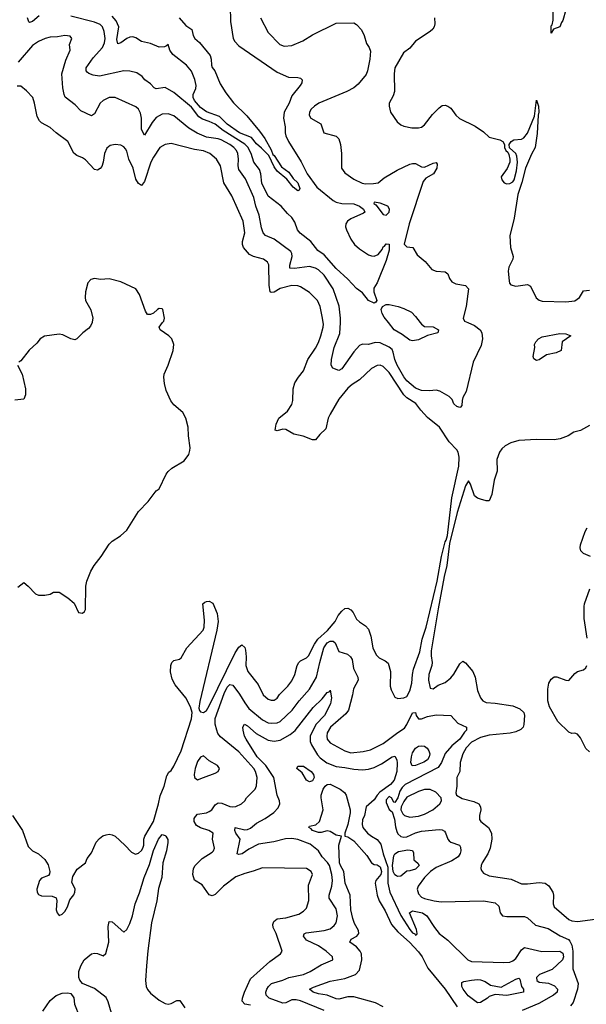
# Model space of a CAD drawing. Header units: inches. Extents: x 1552611 to 1694776, y 811966 to 917215.
# Tile 158 of 256: x 1632703 to 1636549, y 835368 to 842058. Entities that reach past the tile are written whole.
import ezdxf

# ---------------------------------------------------------------- set-up
doc = ezdxf.new("R2010")
doc.units = ezdxf.units.IN
doc.header["$MEASUREMENT"] = 0
doc.layers.add('B6833', color=7, linetype='Continuous')
doc.layers.add('B6834', color=7, linetype='Continuous')

msp = doc.modelspace()

# ---------------------------------------------------------------- linework, layer by layer
at = {"layer": 'B6833', "color": 5}
for points, elevation in [([(1632654, 836650), (1632721, 836550), (1632759.9, 836439.9), (1632790, 836410.7), (1632830.5, 836390.5), (1632872.4, 836352.4), (1632896.7, 836316.7), (1632908.4, 836270), (1632904.7, 836255.3), (1632897.3, 836242.7), (1632850, 836226), (1632836.5, 836210), (1632819, 836150), (1632821.3, 836130), (1632830, 836114), (1632850, 836104), (1632923.6, 836103.6), (1632951.1, 836091.1), (1632954.8, 836070), (1632950.8, 836010), (1632956, 835990), (1632970, 835971.3), (1632990, 835980.7), (1633010, 835998.8), (1633027.3, 836030), (1633042.3, 836077.7), (1633070, 836110.8), (1633076.9, 836130), (1633078.7, 836150), (1633057.2, 836197.2), (1633062.5, 836237.5), (1633093, 836287), (1633149.2, 836330), (1633161.5, 836358.5), (1633190, 836398), (1633222.7, 836470), (1633244.7, 836495.3), (1633268.2, 836511.8), (1633290, 836519.3), (1633310, 836523.8), (1633330, 836519.3), (1633350.5, 836510), (1633416.3, 836450), (1633461.2, 836401.2), (1633489, 836389), (1633510, 836394.9), (1633530, 836413.4), (1633538.6, 836430), (1633545.7, 836450), (1633546.4, 836490), (1633551.4, 836510), (1633610, 836610.4), (1633645.3, 836730), (1633656, 836784), (1633683.5, 836850), (1633700.7, 836919.3), (1633715.5, 836944.5), (1633730, 836956.9), (1633750, 836985), (1633798.7, 837090), (1633868.2, 837308.2), (1633872.7, 837350), (1633861.7, 837390), (1633829.9, 837450), (1633757.7, 837537.7), (1633737.7, 837577.7), (1633726.1, 837626.1), (1633729, 837671), (1633736.5, 837690), (1633750, 837703), (1633788, 837712), (1633798.7, 837721.3), (1633836.7, 837790), (1633947.1, 837910), (1633954.4, 837930), (1633957.2, 837977.2), (1633947, 838090), (1633959.7, 838100.3), (1633970, 838106), (1633990, 838107.3), (1634013.6, 838093.6), (1634044.2, 838024.2), (1634049, 837969), (1634041.9, 837910), (1633926.1, 837426.1), (1633919.8, 837379.8), (1633923.4, 837363.4), (1633930, 837356), (1633950, 837351), (1633970, 837364.9), (1633990, 837396.4), (1634164.5, 837755.5), (1634190, 837793.6), (1634210, 837810.1), (1634230, 837792.9), (1634234.7, 837774.7), (1634239.9, 837730), (1634237.7, 837670), (1634251.8, 837630), (1634320.5, 837540.5), (1634356, 837470), (1634390, 837441.5), (1634410, 837434), (1634430, 837433.8), (1634450, 837447.9), (1634466.9, 837473.1), (1634522, 837530), (1634550, 837566), (1634570, 837608.5), (1634585.5, 837670), (1634597.6, 837690), (1634610, 837701.8), (1634650, 837721.8), (1634663.9, 837736.1), (1634704, 837816), (1634726.8, 837850), (1634792.4, 837907.6), (1634843.4, 837970), (1634865.3, 838010), (1634890, 838038.3), (1634910, 838057.3), (1634930, 838059.1), (1634950, 838048.9), (1634966.5, 838030), (1634990, 837984.9), (1635010, 837966), (1635050, 837940.2), (1635070, 837916.9), (1635086.8, 837870), (1635099.8, 837790), (1635122.1, 837742.1), (1635142, 837722), (1635182.5, 837702.5), (1635204.8, 837684.8), (1635220.3, 837630), (1635217.4, 837530), (1635224.8, 837504.8), (1635250, 837454.8), (1635270, 837446.4), (1635310, 837450.3), (1635330, 837459.6), (1635350, 837498.2), (1635365.3, 837550), (1635368.5, 837610), (1635375.4, 837644.6), (1635418.1, 837761.9), (1635435.7, 837850), (1635462.9, 837930), (1635536.2, 838243.8), (1635564.9, 838410), (1635590, 838510), (1635598.4, 838521.6), (1635607.7, 838552.3), (1635637.2, 838810), (1635684.3, 839024.3), (1635686.5, 839086.5), (1635678.9, 839118.9), (1635670, 839134.8), (1635618.9, 839190), (1635551.5, 839290), (1635470, 839355.6), (1635424.6, 839404.6), (1635391.5, 839450), (1635330, 839489.8), (1635309.9, 839509.9), (1635210, 839660.8), (1635170, 839702.4), (1635150, 839709.8), (1635130, 839708.7), (1635090, 839687.4), (1635009.3, 839610.7), (1634960, 839580), (1634930, 839554.3), (1634870, 839480.3), (1634810, 839378.7), (1634797.8, 839350), (1634781.7, 839278.3), (1634740.1, 839239.9), (1634710, 839203.6), (1634690, 839202.9), (1634627.5, 839227.5), (1634562.8, 839242.8), (1634510, 839274.5), (1634490, 839276), (1634450, 839265.4), (1634437.2, 839270), (1634443.5, 839310), (1634461.1, 839350), (1634521.3, 839398.7), (1634550, 839444), (1634557.4, 839470), (1634559.7, 839550), (1634571.2, 839590), (1634595.4, 839630), (1634628.5, 839671.5), (1634658.9, 839750), (1634710, 839826.3), (1634730, 839864.9), (1634748, 839910), (1634763.4, 839970), (1634765.2, 839990), (1634763.6, 840000)], 880), ([(1632690, 838203), (1632730, 838233.4), (1632760.5, 838210), (1632810, 838156.3), (1632830, 838148), (1632872.5, 838147.5), (1632910, 838154.8), (1632932.5, 838167.5), (1632970, 838167.7), (1633030.5, 838130.5), (1633073.2, 838093.2), (1633102, 838030), (1633130, 838024.7), (1633143.1, 838036.9), (1633148.9, 838051.1), (1633152.4, 838210), (1633157.8, 838242.2), (1633185.7, 838310), (1633208.3, 838350), (1633255.1, 838410), (1633310, 838495.5), (1633330, 838514.9), (1633387.9, 838552.1), (1633429.6, 838590.3), (1633510, 838716.3), (1633575.2, 838784.8), (1633630, 838856), (1633650, 838871.3), (1633696.2, 838970), (1633710, 838987.7), (1633735.1, 839010), (1633819.1, 839060.9), (1633850, 839102.8), (1633858.4, 839130), (1633859.6, 839150), (1633847.6, 839230), (1633846, 839290), (1633829.6, 839350), (1633809.4, 839390), (1633750, 839442), (1633727.9, 839467.9), (1633697.8, 839537.8), (1633685.4, 839585.4), (1633680.3, 839630), (1633683.5, 839650), (1633710, 839710.6), (1633743.6, 839810), (1633749.6, 839850), (1633735.1, 839890), (1633715.1, 839910), (1633657.2, 839950), (1633649, 839970), (1633673.2, 840000)], 920), ([(1633193.6, 840000), (1633183.4, 839976.6), (1633170, 839960.7), (1633130.7, 839930), (1633091.1, 839888.9), (1633076.9, 839883.1), (1633050, 839889), (1632996.2, 839916.2), (1632970, 839921.1), (1632870, 839907.6), (1632841.5, 839890), (1632819, 839861), (1632767.8, 839812.2), (1632710, 839739.5), (1632697.3, 839730)], 920), ([(1635745.3, 840000), (1635790, 839979.9), (1635829.1, 839950), (1635839.6, 839930), (1635844.3, 839890), (1635834.7, 839845.3), (1635781.2, 839730), (1635732.5, 839532.5), (1635711.1, 839490), (1635705.3, 839470), (1635703.8, 839436.2), (1635695.2, 839424.8), (1635690, 839422.6), (1635669.7, 839430), (1635650, 839448.3), (1635638.1, 839478.1), (1635618.1, 839498.1), (1635554, 839534), (1635530, 839540.3), (1635483.8, 839536.2), (1635430, 839538.7), (1635390, 839553.5), (1635330, 839604.6), (1635310, 839630.5), (1635264.3, 839710), (1635249.1, 839750), (1635239, 839799), (1635230, 839817.3), (1635210, 839834.1), (1635150, 839862.3), (1635115.6, 839864.4), (1635070, 839851.9), (1635030, 839852.4), (1635010, 839843.7), (1634970, 839801.8), (1634890, 839685.7), (1634870, 839674), (1634829.3, 839690), (1634818, 839710), (1634819.4, 839750), (1634838.5, 839830), (1634874.8, 839925.2), (1634879.3, 840000)], 860), ([(1635421.7, 840000), (1635430, 839988.9), (1635450, 839973.6), (1635510, 839971.3), (1635544.9, 839950), (1635541, 839930), (1635470, 839913.3), (1635410, 839883.5), (1635370, 839876.4), (1635350, 839879.7), (1635298.8, 839918.8), (1635245.4, 839950), (1635206.2, 840000)], 840), ([(1632687.7, 839710), (1632720.3, 839650), (1632741.7, 839550), (1632741.6, 839510), (1632730, 839479), (1632670, 839472.7)], 920), ([(1636570, 839300.7), (1636510, 839267.3), (1636465.3, 839254.7), (1636426, 839230), (1636371, 839210), (1636330, 839202.7), (1636210, 839206.3), (1636090, 839199.8), (1636036.7, 839183.3), (1635998.4, 839161.6), (1635976.7, 839143.3), (1635960.8, 839119.2), (1635942.6, 839070), (1635944.4, 838990), (1635923.1, 838930), (1635908.8, 838831.2), (1635890, 838788.7), (1635870, 838789), (1635830, 838799.3), (1635810, 838806.6), (1635790, 838823.7), (1635762.8, 838902.8), (1635750, 838923.7), (1635730, 838891.5), (1635672.8, 838710), (1635620.6, 838499.4), (1635602.2, 838350), (1635584.4, 838275.6), (1635544.4, 838055.6), (1635496.9, 837770), (1635494.9, 837734.9), (1635502.1, 837690), (1635500.8, 837670), (1635478.9, 837610), (1635478.4, 837570), (1635490, 837517.1), (1635510, 837512.4), (1635542.6, 837537.4), (1635590, 837554), (1635630, 837586.7), (1635650, 837611.7), (1635690, 837681.3), (1635710, 837700.5), (1635730, 837687.3), (1635778.8, 837630), (1635793.8, 837590), (1635810, 837500.7), (1635830, 837450.6), (1635846.7, 837430), (1635870, 837418.3), (1635930, 837414.6), (1636050, 837394.9), (1636096.7, 837376.7), (1636123.8, 837350), (1636130.3, 837330), (1636125.7, 837270), (1636120.4, 837250), (1636105.3, 837234.8), (1636070, 837219.1), (1636031.3, 837210), (1635890, 837196.4), (1635830, 837180.2), (1635770, 837148.7), (1635732.7, 837110), (1635710.9, 837069.1), (1635693.5, 837010), (1635689.5, 836950.5), (1635670.2, 836910), (1635670.2, 836849.8), (1635664.1, 836804.1), (1635666.8, 836790), (1635705.5, 836765.5), (1635786.5, 836746.5), (1635819.1, 836730), (1635830.3, 836710.3), (1635833.1, 836690), (1635823.7, 836650), (1635823.8, 836623.8), (1635833, 836610), (1635884.4, 836570), (1635905.3, 836530), (1635908.5, 836490), (1635897, 836430), (1635880.3, 836390), (1635842.8, 836330), (1635835.6, 836310), (1635833.4, 836290), (1635836.9, 836276.9), (1635850, 836258.4), (1635890, 836240.8), (1636037.8, 836217.8), (1636110, 836187.2), (1636150, 836186.7), (1636230, 836195.5), (1636270, 836190.2), (1636293.9, 836173.9), (1636321.6, 836130), (1636326.5, 836110), (1636323.2, 836050), (1636331.3, 836030), (1636430, 835944.8), (1636450, 835935.9), (1636490, 835929.5), (1636610, 835947.3)], 880), ([(1636576.4, 838410), (1636530, 838430.7), (1636511.4, 838450), (1636506.7, 838470), (1636509.2, 838490), (1636540.2, 838579.8), (1636554.2, 838605.8)], 880), ([(1636555.5, 837855.5), (1636534.7, 837990), (1636534.4, 838070), (1636536.4, 838090), (1636573.5, 838190)], 880), ([(1634270, 835362.5), (1634230, 835368.8), (1634213.3, 835390), (1634215.3, 835410), (1634228.7, 835450), (1634270, 835540.8), (1634400.4, 835659.6), (1634472.7, 835710), (1634483.7, 835730), (1634444.5, 835850), (1634424.2, 835890), (1634420.6, 835910), (1634427, 835930), (1634451.1, 835948.9), (1634510, 835955.4), (1634598.6, 835981.4), (1634630, 836000.3), (1634650, 836022), (1634665.8, 836074.2), (1634662.7, 836177.3), (1634689.6, 836250), (1634681.6, 836270), (1634648.7, 836291.3), (1634350, 836295.4), (1634288, 836272), (1634230, 836257.8), (1634170, 836233.6), (1634085.2, 836170), (1634030, 836114.7), (1634010, 836105.7), (1633990, 836111.6), (1633940.7, 836180.7), (1633890, 836212.1), (1633877.5, 836250), (1633883.4, 836290), (1633892.8, 836310), (1633942.3, 836357.7), (1634010, 836402), (1634017.6, 836410), (1634024.2, 836430), (1634012, 836490), (1634015.8, 836530), (1633987.3, 836550), (1633930, 836566.9), (1633903.2, 836583.2), (1633887.3, 836610), (1633887.7, 836630), (1633895.5, 836644.5), (1633910, 836659.8), (1633970, 836669), (1633990, 836677.5), (1634006.3, 836690), (1634030, 836723.8), (1634050, 836736.4), (1634075.5, 836735.5), (1634130, 836712.6), (1634150, 836710.3), (1634170, 836713.1), (1634209.2, 836730), (1634231.8, 836750), (1634241.6, 836770), (1634301.1, 836830), (1634310, 836851.3), (1634314, 836910), (1634303.2, 836950), (1634291.6, 836970), (1634190, 837083.7), (1634065.4, 837185.4), (1634048.6, 837208.6), (1634039.9, 837230), (1634030.4, 837270.4), (1634030, 837310.3), (1634090, 837479.2), (1634110, 837522.5), (1634130, 837541.7), (1634150, 837536.8), (1634195.6, 837475.6), (1634230, 837416), (1634257.9, 837377.9), (1634350, 837299.8), (1634390, 837281.6), (1634410, 837278), (1634450, 837280.8), (1634470, 837288.7), (1634553.1, 837366.9), (1634599.9, 837430), (1634670, 837509.2), (1634717, 837590), (1634739.1, 837690), (1634768, 837790), (1634790, 837824), (1634810, 837836.3), (1634830, 837836), (1634844.2, 837824.2), (1634870, 837765.2), (1634927.3, 837747.3), (1634948.9, 837730), (1634959, 837710), (1634969, 837650), (1634997, 837590), (1634999.5, 837570), (1634968.2, 837511.8), (1634962, 837470), (1634934.5, 837365.5), (1634917.4, 837342.6), (1634812.6, 837250), (1634790, 837212.8), (1634787, 837190), (1634790.9, 837170), (1634810, 837145.5), (1634910.5, 837090.5), (1634950, 837076.4), (1635035.3, 837084.7), (1635083.3, 837096.7), (1635170, 837139.2), (1635270, 837215.9), (1635315.6, 837244.4), (1635331.8, 837268.2), (1635370, 837348.4), (1635390, 837351), (1635393.8, 837330), (1635410, 837308.3), (1635430, 837308), (1635470, 837323.3), (1635530, 837334), (1635630, 837330.4), (1635677.2, 837277.2), (1635736.4, 837250), (1635736.1, 837230), (1635722.3, 837217.7), (1635690, 837168.6), (1635635.4, 837124.6), (1635590, 837071.1), (1635566.3, 837010), (1635542.7, 836977.3), (1635318.6, 836861.4), (1635298.3, 836841.7), (1635283.1, 836816.9), (1635270, 836771.1), (1635250, 836739.1), (1635241.9, 836741.9), (1635225.7, 836770), (1635210, 836779.8), (1635190, 836758.3), (1635190, 836739.5), (1635210, 836691.5), (1635230, 836676.3), (1635246.5, 836626.5), (1635253.4, 836573.4), (1635262.5, 836542.5), (1635270, 836526.4), (1635290, 836508.7), (1635310, 836503.7), (1635330, 836505.5), (1635390, 836533.5), (1635430, 836543.9), (1635550, 836555.8), (1635570, 836554), (1635585.3, 836545.3), (1635594.1, 836534.1), (1635608, 836490), (1635618.5, 836478.5), (1635630.2, 836470.2), (1635688.2, 836450), (1635695.3, 836435.3), (1635697.5, 836410), (1635693.5, 836393.5), (1635678.5, 836370), (1635636.7, 836343.3), (1635530, 836296.7), (1635490.8, 836270), (1635451.5, 836230), (1635408.2, 836170), (1635401.2, 836150), (1635410, 836118.4), (1635430, 836096.1), (1635450, 836086.6), (1635515.5, 836070), (1635564.2, 836064.2), (1635850, 836070.7), (1635930, 836057.6), (1635955.1, 836035.1), (1635964.4, 835990), (1635979.7, 835970), (1636010, 835964.9), (1636130, 835965), (1636150, 835954.4), (1636205, 835905), (1636290, 835883.5), (1636372.1, 835832.1), (1636428.3, 835808.3), (1636437.4, 835797.4), (1636450.1, 835770.1), (1636458.1, 835730), (1636458.2, 835610), (1636493.3, 835510), (1636488.6, 835470), (1636460.1, 835379.9), (1636442.3, 835357.7)], 860), ([(1636570, 837082.7), (1636545.7, 837105.7), (1636510, 837178.4), (1636490, 837204.5), (1636470, 837209.5), (1636450, 837207), (1636430, 837217), (1636355.1, 837290), (1636298.7, 837390), (1636288.9, 837430), (1636287.5, 837510), (1636294.7, 837550), (1636310, 837577.6), (1636330, 837592.6), (1636350, 837592.4), (1636410, 837570.4), (1636430, 837568.4), (1636470, 837614.9), (1636490, 837628.4), (1636530, 837640.5), (1636545.1, 837654.9), (1636552.8, 837670)], 880), ([(1634770, 835325.3), (1634610, 835392.1), (1634579.1, 835399.1), (1634550, 835398.7), (1634510, 835378.8), (1634490, 835375.6), (1634395.8, 835410), (1634375.8, 835430), (1634374, 835450), (1634379.8, 835470), (1634390.8, 835490), (1634412.6, 835510), (1634490, 835531.2), (1634530, 835550.1), (1634630, 835571.3), (1634673.5, 835590), (1634750, 835635.9), (1634829.3, 835670), (1634826.6, 835690), (1634782, 835730), (1634730, 835765.2), (1634650, 835804.1), (1634629, 835831), (1634634.1, 835845.9), (1634646.6, 835853.4), (1634770, 835868.5), (1634810, 835881.3), (1634836.7, 835903.3), (1634850, 835922), (1634860.2, 835970), (1634850, 836016.9), (1634803.9, 836090), (1634803.2, 836110), (1634822.2, 836170), (1634825.6, 836210), (1634822, 836250), (1634804.9, 836310), (1634791.8, 836331.8), (1634755.8, 836370), (1634730.3, 836410.3), (1634675.6, 836455.6), (1634590, 836486.9), (1634550, 836493.5), (1634507.5, 836492.5), (1634428.5, 836471.5), (1634324.2, 836455.8), (1634257.1, 836422.9), (1634212.4, 836390), (1634190, 836385.7), (1634179.3, 836390), (1634198.9, 836490), (1634169.8, 836530.2), (1634162.5, 836550), (1634166, 836570), (1634230, 836552.7), (1634250, 836555.3), (1634270, 836565.3), (1634310, 836598.4), (1634370, 836629.4), (1634428.4, 836671.6), (1634458, 836702), (1634468, 836730), (1634465.5, 836750), (1634449.9, 836790), (1634427.9, 836910), (1634373.3, 836990), (1634315.6, 837050), (1634240.7, 837170), (1634229.8, 837190), (1634219.1, 837230), (1634217.4, 837250), (1634228.6, 837271.4), (1634250, 837259.1), (1634308.3, 837208.3), (1634390, 837163.8), (1634430, 837154.8), (1634470, 837161.7), (1634538.5, 837201.5), (1634571.6, 837228.4), (1634695.9, 837384.1), (1634756.4, 837443.6), (1634790, 837486), (1634807.3, 837492.7), (1634810, 837502), (1634820.4, 837450), (1634812.4, 837410), (1634771.6, 837330), (1634713.5, 837270), (1634673.4, 837190), (1634674.2, 837154.2), (1634684.2, 837130), (1634723.5, 837063.5), (1634742.1, 837042.1), (1634788.5, 837008.5), (1634850, 836983.4), (1634910, 836977.5), (1634970, 836965.4), (1635030, 836960.9), (1635070, 836965.1), (1635110, 836976), (1635158.4, 837001.6), (1635230, 837049.5), (1635250, 837054.2), (1635263.1, 837030), (1635265.8, 837005.8), (1635261.9, 836950), (1635244.1, 836890), (1635219.6, 836860.4), (1635147.1, 836810), (1635129, 836790), (1635110, 836758.4), (1635055.3, 836710), (1635042.9, 836650), (1635030, 836622.4), (1635026.5, 836590), (1635032.4, 836570), (1635063.2, 836530), (1635090, 836509.4), (1635130, 836488.4), (1635155.2, 836455.2), (1635171, 836390), (1635200.8, 836300.8), (1635202.6, 836190), (1635214.5, 836130), (1635290, 835972.4), (1635350, 835875.8), (1635370, 835852.6), (1635385.9, 835845.9), (1635390, 835838.7), (1635398.8, 835841.2), (1635401.3, 835850), (1635395.9, 835875.9), (1635348.5, 835990), (1635370, 836002.6), (1635438, 835990), (1635466, 835970), (1635518, 835890), (1635551.3, 835850), (1635610, 835804.7), (1635744.7, 835670), (1635770, 835659.1), (1635990, 835651.5), (1636030, 835655.3), (1636050, 835663.1), (1636070, 835678.5), (1636110, 835738.3), (1636130, 835753.8), (1636246.6, 835726.6), (1636368.4, 835728.4), (1636390, 835715), (1636395.2, 835690), (1636387, 835670), (1636316.6, 835603.4), (1636232, 835570), (1636211.8, 835550), (1636213.6, 835530), (1636230, 835518.6), (1636292.3, 835512.3), (1636332.8, 835492.8), (1636352.8, 835470), (1636350.3, 835450), (1636326.5, 835430), (1636227.6, 835372.4), (1636113.2, 835326.8)], 840), ([(1635170.6, 835350), (1635118.8, 835378.8), (1634970, 835419.4), (1634930, 835418.6), (1634870, 835403.1), (1634850, 835406.1), (1634790, 835430.3), (1634730, 835439.5), (1634694.5, 835450), (1634669.6, 835470), (1634696, 835484), (1634810, 835524.2), (1634910, 835542.8), (1634982.8, 835570), (1635010, 835600.3), (1635026.2, 835670), (1635023.8, 835710), (1635015, 835730), (1634990, 835757.8), (1634944.4, 835790), (1634953, 835810), (1634990.9, 835830), (1635005.5, 835850), (1635001.7, 835870), (1634976.2, 835916.2), (1634963.5, 835950), (1634951.3, 836010), (1634945.9, 836110), (1634911.7, 836191.7), (1634902.8, 836270), (1634879.3, 836310), (1634874.5, 836330), (1634869.7, 836450.3), (1634888, 836510), (1634850, 836516.8), (1634810, 836542.3), (1634790, 836547.6), (1634750, 836535.8), (1634730, 836535.9), (1634689.7, 836550), (1634681.1, 836561.1), (1634665.6, 836570), (1634670, 836577.3), (1634713.6, 836586.4), (1634738.1, 836610), (1634763.5, 836690), (1634748.3, 836770), (1634749.7, 836790), (1634763.5, 836830), (1634775.8, 836850), (1634790, 836862.3), (1634810, 836864.6), (1634878, 836830), (1634907.3, 836807.3), (1634919.5, 836790), (1634945.9, 836690), (1634946.5, 836670), (1634930.6, 836589.4), (1634910.4, 836530.4), (1634910.6, 836510.6), (1634930, 836507), (1634970, 836479.3), (1635060, 836380), (1635090, 836328.7), (1635110, 836317.9), (1635130, 836314.6), (1635150, 836301.2), (1635158.4, 836270), (1635153.9, 836250), (1635120.4, 836210), (1635115.7, 836190), (1635129.7, 836109.7), (1635143.4, 836070), (1635184.1, 836004.1), (1635226.9, 835910), (1635270, 835859.5), (1635347.9, 835790), (1635410, 835724.6), (1635435.5, 835690), (1635474.2, 835614.2), (1635591.9, 835471.9), (1635672.3, 835350)], 820), ([(1633336.8, 835270), (1633303.8, 835383.8), (1633290, 835414), (1633210, 835476.2), (1633129, 835510), (1633111.6, 835531.6), (1633103.7, 835550), (1633103.6, 835590), (1633117.6, 835630), (1633140.7, 835670), (1633190, 835710.4), (1633210, 835714.9), (1633230, 835712.7), (1633270, 835698), (1633287.9, 835712.1), (1633306.8, 835790), (1633303, 835897), (1633310, 835931.3), (1633330, 835927.3), (1633410, 835857.3), (1633430, 835875.8), (1633450, 835916.5), (1633468.1, 835970), (1633486.5, 836050), (1633515.2, 836124.8), (1633547.5, 836230), (1633583.2, 836316.8), (1633610, 836412.6), (1633643.9, 836490), (1633670, 836522.8), (1633690, 836516), (1633694.8, 836510), (1633708, 836488), (1633708.5, 836468.5), (1633699.4, 836410), (1633674.5, 836330), (1633667.5, 836230), (1633644.9, 836155.1), (1633633.9, 836070), (1633598.1, 835921.9), (1633572.3, 835732.3), (1633563.1, 835630), (1633557.1, 835530), (1633562.2, 835490), (1633570, 835468), (1633590, 835443.5), (1633650, 835396.5), (1633690, 835374.3), (1633711, 835369), (1633730, 835373.1), (1633770, 835393.1), (1633790, 835393.7), (1633823.5, 835343.5)], 860), ([(1632859.4, 835320.6), (1632910, 835393.4), (1632950, 835427.3), (1632990, 835444), (1633030, 835446.8), (1633050, 835441), (1633070, 835412), (1633075.5, 835370), (1633175.8, 835110)], 860)]:
    msp.add_lwpolyline(points, dxfattribs=dict(at, elevation=elevation))
for points, elevation in [([(1636210, 839742.4), (1636193.5, 839753.5), (1636187.4, 839770), (1636199.8, 839830), (1636197.2, 839850), (1636205.6, 839870), (1636223.9, 839890), (1636250, 839902.5), (1636370, 839925.9), (1636410, 839924.4), (1636444.9, 839910), (1636385.7, 839870), (1636377.6, 839810), (1636344.4, 839795.6), (1636279.9, 839780.1), (1636230, 839747.3)], 860), ([(1635367.4, 836987.4), (1635357.9, 837010), (1635361.4, 837050), (1635370, 837077.1), (1635390, 837109.4), (1635410, 837121.1), (1635430, 837124.7), (1635450, 837121.7), (1635468.2, 837108.2), (1635479.6, 837090), (1635486.5, 837070), (1635483.2, 837050), (1635470.2, 837030), (1635446.4, 837013.6), (1635390, 836989.9)], 840), ([(1633950, 837055.4), (1633930, 837047.4), (1633910, 837018), (1633893.6, 836970), (1633888, 836930), (1633890, 836908), (1633910, 836893.1), (1633950, 836908.8), (1634030, 836938), (1634049.2, 836950), (1634058, 836970), (1634046, 836990), (1633990, 837022)], 880), ([(1634670, 836879.8), (1634650, 836889.8), (1634619.8, 836939.8), (1634582.9, 836970), (1634590, 836986), (1634630, 836986.4), (1634680.5, 836950), (1634696.4, 836930), (1634701.3, 836910), (1634690, 836886.3)], 820), ([(1635450, 836827.1), (1635410, 836814.9), (1635330, 836776.1), (1635310, 836746.6), (1635293.2, 836710), (1635290.1, 836690), (1635302.9, 836662.9), (1635314.4, 836650), (1635350, 836640.2), (1635410, 836646.3), (1635450, 836659.4), (1635508, 836690), (1635555.1, 836730), (1635566, 836750), (1635564.2, 836770), (1635528, 836810), (1635490, 836826.6)], 880), ([(1635270, 836235.4), (1635260.3, 836240.3), (1635248.8, 836248.8), (1635237.4, 836270), (1635232.8, 836310), (1635243.5, 836376.5), (1635250, 836390.1), (1635274, 836406), (1635336.9, 836416.9), (1635370, 836412.3), (1635376.1, 836396.1), (1635379.1, 836350), (1635405.9, 836325.9), (1635415.4, 836310), (1635390, 836285.4), (1635350, 836274), (1635330, 836273), (1635290, 836239)], 840), ([(1636008.9, 835428.9), (1635930, 835435.3), (1635890, 835422), (1635879.3, 835410), (1635830, 835379.8), (1635810, 835378.7), (1635746.1, 835426.1), (1635712.2, 835470), (1635703.9, 835490), (1635704.2, 835515.8), (1635717.3, 835522.7), (1635770, 835531.1), (1635810, 835536.9), (1635830, 835534.9), (1635863.4, 835523.4), (1635898.8, 835498.8), (1635970, 835484), (1636070, 835538.6), (1636090, 835544.9), (1636098.5, 835538.5), (1636108.2, 835490), (1636121.8, 835470), (1636122.8, 835450)], 820)]:
    msp.add_lwpolyline(points, close=True, dxfattribs=dict(at, elevation=elevation))
at = {"layer": 'B6834', "color": 5}
for points, elevation in [([(1632835.5, 842084.5), (1632790, 842044.8), (1632770, 842039.1), (1632763.9, 842043.9), (1632755.5, 842070)], 840), ([(1634131.3, 842150), (1634133.1, 842046.9), (1634152.9, 841930), (1634162.7, 841910), (1634190, 841880.2), (1634450, 841700.9), (1634526.5, 841666.5), (1634590, 841665.5), (1634610, 841660.7), (1634620.7, 841650), (1634617, 841630), (1634605.7, 841610), (1634550, 841540.7), (1634532.8, 841490), (1634496.9, 841430), (1634493, 841390), (1634504.4, 841330), (1634504.4, 841290), (1634510.3, 841270), (1634528.3, 841230), (1634612.5, 841092.5), (1634655.1, 841010), (1634720.1, 840920.1), (1634830, 840829.3), (1634850, 840818.3), (1634888.4, 840808.4), (1634970, 840806.3), (1635010, 840791.7), (1635037.3, 840770), (1635045.4, 840750), (1635037.6, 840742.4), (1634950, 840704.3), (1634928.3, 840690), (1634915.9, 840670), (1634913.6, 840650), (1634921, 840630), (1634950, 840567.2), (1634976.1, 840530), (1635010, 840500.8), (1635070, 840461.5), (1635090, 840452.8), (1635108.2, 840451.8), (1635136.6, 840463.4), (1635163.1, 840496.9), (1635170, 840514.9), (1635179.7, 840520.3), (1635190, 840536), (1635210, 840532), (1635211.1, 840491.1), (1635190, 840420.9), (1635130, 840269.3), (1635106, 840234), (1635106.3, 840210), (1635126.2, 840150), (1635120.2, 840139.8), (1635110, 840132), (1635071.2, 840150), (1635030, 840201.6), (1634990, 840231.3), (1634930, 840295.2), (1634850, 840367.7), (1634770, 840459.8), (1634725.6, 840490), (1634679.8, 840550), (1634606.6, 840606.6), (1634587.4, 840630), (1634570, 840682.3), (1634550, 840714.4), (1634520.5, 840740.5), (1634476.8, 840790), (1634390, 840859.7), (1634346.8, 840946.8), (1634339.3, 841010), (1634330, 841040.3), (1634292.9, 841090), (1634274.8, 841150), (1634251, 841191), (1634231.7, 841211.7), (1634084.3, 841304.3), (1634030, 841347.5), (1633990, 841367.1), (1633943, 841383), (1633918.7, 841398.7), (1633870, 841464.7), (1633750, 841563.5), (1633690, 841597.2), (1633630, 841588.3), (1633614.9, 841594.9), (1633590, 841623), (1633553, 841650), (1633533.1, 841673.1), (1633496.9, 841696.9), (1633450, 841709), (1633410, 841709.8), (1633244.7, 841675.3), (1633201.6, 841681.6), (1633172.1, 841692.1), (1633160.8, 841700.8), (1633153.6, 841710), (1633153.9, 841730), (1633201.5, 841798.5), (1633265.6, 841870), (1633278.6, 841901.4), (1633283, 841930), (1633277.1, 841977.1), (1633264.7, 842010), (1633250, 842024.7), (1633210, 842041.5), (1633050, 842082.7)], 840), ([(1636410, 842124), (1636390, 842053.2), (1636379.9, 842040.1), (1636370, 842008.7), (1636326, 841994), (1636310, 841966), (1636310, 842016), (1636317, 842023), (1636324.1, 842055.9), (1636323.4, 842130)], 880), ([(1633786, 842070), (1633830, 842018.8), (1633870.5, 841990.5), (1633880.7, 841950), (1633890.7, 841930), (1633923.5, 841903.5), (1633995.3, 841815.3), (1634002.5, 841790), (1634003.7, 841750), (1634010, 841734), (1634026.8, 841710), (1634063.1, 841623.1), (1634101.1, 841561.1), (1634153.1, 841493.1), (1634245.3, 841405.3), (1634330, 841301), (1634366.1, 841250), (1634410, 841174), (1634421.3, 841141.3), (1634430, 841134.9), (1634479.2, 841059.2), (1634530, 841021.8), (1634558.9, 840978.9), (1634590, 840948.9), (1634604.2, 840910), (1634599.2, 840900.8), (1634590, 840895.8), (1634559.5, 840919.5), (1634515.4, 840975.4), (1634450, 841028.3), (1634430, 841058.7), (1634394.3, 841134.3), (1634345.1, 841185.1), (1634310, 841214), (1634276.7, 841256.7), (1634195.7, 841290), (1634110, 841348.8), (1634059.6, 841399.6), (1633970, 841431.1), (1633930, 841462.3), (1633889, 841510), (1633879.6, 841530), (1633879.3, 841550), (1633897.9, 841590), (1633900.6, 841610), (1633891.9, 841651.9), (1633870, 841707.7), (1633834.8, 841750), (1633742.7, 841822.7), (1633723, 841850), (1633710, 841889.5), (1633700.3, 841879.8), (1633685.7, 841874.3), (1633650, 841871.9), (1633590, 841895.6), (1633530, 841909.2), (1633490, 841934.6), (1633470, 841940.5), (1633450, 841939.3), (1633430, 841931.2), (1633390, 841901.7), (1633370, 841894.3), (1633363.2, 841923.2), (1633374.8, 842010), (1633357.9, 842050), (1633330, 842081.2)], 820), ([(1634338, 842070), (1634390.3, 841970), (1634468.2, 841890), (1634498.2, 841878.2), (1634550, 841881.8), (1634625.8, 841914.2), (1634690, 841955.9), (1634850, 842033.4), (1634970, 842037.6), (1634990, 842026.4), (1635023.1, 841990), (1635042, 841950), (1635057.3, 841897.3), (1635076, 841870), (1635084.9, 841844.9), (1635080.3, 841790), (1635064.4, 841710), (1635053.8, 841686.2), (1635000, 841620), (1634970, 841594.3), (1634923.8, 841570), (1634734.4, 841490), (1634703.6, 841470), (1634682.3, 841450), (1634669, 841430), (1634667.6, 841410), (1634678.4, 841390), (1634746.7, 841350), (1634768.4, 841290), (1634850, 841266.7), (1634868, 841248), (1634879.6, 841210), (1634888.3, 841150), (1634888, 841050), (1634910, 841017.1), (1634970, 840973.4), (1635027.5, 840947.5), (1635050, 840943.6), (1635105.2, 840945.2), (1635135.6, 840950), (1635177.1, 840982.9), (1635264.4, 841035.6), (1635350, 841076.3), (1635370, 841082), (1635390, 841080.3), (1635430, 841059.3), (1635450, 841056.4), (1635510, 841083.8), (1635530, 841086.8), (1635536, 841076), (1635535.3, 841050), (1635512.2, 841010), (1635458.6, 840981.4), (1635442.4, 840957.6), (1635345.5, 840670), (1635313.7, 840533.7), (1635330, 840514.4), (1635370.3, 840510.3), (1635400.8, 840460.8), (1635454.1, 840414.1), (1635501.4, 840361.4), (1635530, 840350.4), (1635590, 840346), (1635610, 840331), (1635620.2, 840300.2), (1635636.4, 840276.4), (1635663.4, 840263.4), (1635730, 840252.2), (1635750.1, 840230.1), (1635733.1, 840110), (1635712.6, 840030), (1635723.2, 840010), (1635745.3, 840000)], 860), ([(1635519.3, 842070), (1635520.2, 842030), (1635516.5, 842010), (1635507.3, 841992.7), (1635490, 841976.8), (1635390, 841912.8), (1635350, 841865.1), (1635307, 841833), (1635250.2, 841730), (1635245, 841690), (1635247.6, 841570), (1635238.2, 841541.8), (1635210.4, 841490), (1635210.4, 841470), (1635220.5, 841430), (1635264.5, 841364.5), (1635290, 841343.8), (1635310, 841334.4), (1635364.1, 841324.1), (1635410, 841323.1), (1635430, 841327.2), (1635450, 841343.1), (1635505.3, 841414.7), (1635550, 841459.6), (1635570, 841475.3), (1635590, 841478), (1635610, 841470.6), (1635630, 841456.3), (1635662.4, 841410), (1635687.7, 841387.7), (1635793.7, 841333.7), (1635850, 841295.5), (1635890, 841260.3), (1635961, 841241), (1635982, 841230), (1635994, 841210), (1635994, 841190), (1636002, 841170), (1636016.9, 841156.9), (1636022.8, 841142.8), (1636031, 841111), (1636030.9, 841090.9), (1636012, 841048), (1635970.8, 840990), (1635974.8, 840970), (1635990.5, 840950.5), (1636010, 840943.8), (1636030, 840946), (1636050, 840957.3), (1636059.5, 840970), (1636075.1, 841030), (1636080.9, 841090), (1636077.2, 841130), (1636070, 841148), (1636027.3, 841187.3), (1636026, 841210), (1636038, 841230), (1636058, 841242), (1636110, 841246.8), (1636124.8, 841255.2), (1636150, 841286), (1636196.9, 841403.1), (1636210.5, 841510.5), (1636224, 841470), (1636227.3, 841430), (1636221.6, 841410), (1636215.9, 841284.1), (1636202.4, 841190), (1636176.2, 841143.8), (1636137.1, 841050), (1636112.1, 840952.1), (1636084.4, 840870), (1636058.3, 840710), (1636030.2, 840590), (1636035.5, 840510), (1636052.2, 840450), (1636050.4, 840430), (1636024.2, 840375.8), (1636018.9, 840350), (1636024.4, 840284.4), (1636028.7, 840268.7), (1636037.5, 840257.5), (1636070, 840247.3), (1636150, 840258.8), (1636170, 840247.3), (1636209, 840169), (1636230, 840152), (1636250, 840145), (1636410, 840142), (1636470, 840147.1), (1636503.2, 840170), (1636530, 840214.9), (1636570, 840221.3)], 880), ([(1634879.3, 840000), (1634881.1, 840030), (1634872, 840112), (1634830.5, 840230), (1634770, 840322.9), (1634730, 840358.7), (1634710, 840370.6), (1634670, 840380.7), (1634567.9, 840367.9), (1634537.6, 840370), (1634535.6, 840390), (1634551.9, 840450), (1634549.8, 840469.8), (1634542.4, 840482.4), (1634430, 840567.9), (1634371.2, 840591.2), (1634354.8, 840610), (1634343.5, 840643.5), (1634328.3, 840730), (1634305.2, 840790), (1634291.9, 840850), (1634236.4, 840976.4), (1634190, 841039.7), (1634185, 841065), (1634188.3, 841110), (1634183.4, 841150), (1634174, 841170), (1634155.9, 841190), (1634129.1, 841210), (1634070, 841242.1), (1634050, 841249), (1633970, 841259.9), (1633906.5, 841286.5), (1633850, 841320.2), (1633750, 841405.7), (1633710, 841417.4), (1633670, 841416.5), (1633630, 841394), (1633601.4, 841358.6), (1633550, 841273.6), (1633530, 841312.3), (1633528.9, 841390), (1633522, 841422), (1633510, 841449.8), (1633490, 841466.6), (1633350, 841528.7), (1633310, 841528.7), (1633270, 841507.9), (1633250, 841489.8), (1633210, 841418), (1633190, 841404.8), (1633118.8, 841438.8), (1633079.3, 841479.3), (1633012.5, 841532.5), (1633004, 841550), (1632995.2, 841595.2), (1632989.2, 841690), (1633016.6, 841783.4), (1633045.6, 841850), (1633040.7, 841890), (1633057, 841930), (1633046.3, 841946.3), (1633010, 841949.6), (1632958.9, 841941.1), (1632910, 841939), (1632876.4, 841930), (1632830, 841909.9), (1632790, 841881.9), (1632692.7, 841770)], 860), ([(1634763.6, 840000), (1634758.8, 840030), (1634741.4, 840110), (1634723.5, 840150), (1634670, 840203.5), (1634610, 840243.1), (1634590, 840250.8), (1634550, 840252.4), (1634470, 840230.9), (1634430, 840207), (1634410, 840204.8), (1634404, 840210), (1634395.3, 840255.3), (1634393.4, 840393.4), (1634384.2, 840410), (1634356.9, 840430), (1634290, 840449), (1634262.1, 840462.1), (1634221.4, 840510), (1634214.9, 840530), (1634216.1, 840550), (1634230.5, 840610), (1634218.8, 840690), (1634141.9, 840861.9), (1634089.2, 840950), (1634064.7, 841064.7), (1634038.5, 841110), (1633992.4, 841150), (1633950, 841167.3), (1633890, 841176.8), (1633730, 841217.1), (1633690, 841210.8), (1633654, 841190), (1633610, 841123.9), (1633594, 841090), (1633550, 840958.7), (1633530, 840931.5), (1633510, 840944.2), (1633490, 840975.6), (1633472.4, 841050), (1633444.5, 841110), (1633430, 841164), (1633421.1, 841181.1), (1633410, 841195.1), (1633390, 841205.1), (1633350, 841209.6), (1633317.3, 841202.7), (1633294.6, 841185.4), (1633279, 841150), (1633270.2, 841089.8), (1633259.3, 841060.7), (1633250, 841047.8), (1633230, 841035.1), (1633210, 841041.3), (1633150, 841106.6), (1633130, 841119.7), (1633090, 841135.1), (1633070.5, 841150.5), (1633029.6, 841230), (1632950, 841289.6), (1632910, 841325.6), (1632850, 841356.9), (1632838, 841370), (1632821.1, 841401.1), (1632803.8, 841490), (1632791, 841530), (1632750, 841575.1), (1632710, 841606), (1632686.6, 841606.6)], 880), ([(1633673.2, 840000), (1633681.2, 840010), (1633685.2, 840030), (1633675.1, 840090), (1633670, 840094.5), (1633650, 840095.1), (1633638, 840090), (1633610, 840064), (1633590, 840054), (1633570, 840054), (1633556.6, 840076.6), (1633515.4, 840190), (1633490, 840229.2), (1633390, 840276.2), (1633310, 840296.3), (1633251.7, 840291.7), (1633210, 840300.7), (1633186.7, 840293.3), (1633164.9, 840270), (1633150, 840208), (1633146.4, 840170), (1633150.5, 840150), (1633186.5, 840086.5), (1633199.7, 840030), (1633195.5, 840004.5), (1633193.6, 840000)], 920), ([(1635206.2, 840000), (1635177.1, 840037.1), (1635162.5, 840062.5), (1635157.1, 840090), (1635166, 840110), (1635190, 840122.9), (1635210, 840122.4), (1635272, 840110), (1635310, 840095.6), (1635362, 840070), (1635390, 840042), (1635421.7, 840000)], 840)]:
    msp.add_lwpolyline(points, dxfattribs=dict(at, elevation=elevation))
at = {"layer": 'B6834', "color": 5, "elevation": 860}
msp.add_lwpolyline([(1635110, 840819.3), (1635106.7, 840810), (1635119.6, 840799.6), (1635170, 840734), (1635190, 840729.5), (1635210, 840750.5), (1635213.7, 840770), (1635202, 840790), (1635148.6, 840811.4)], close=True, dxfattribs=at)

doc.saveas('drawing.dxf')
